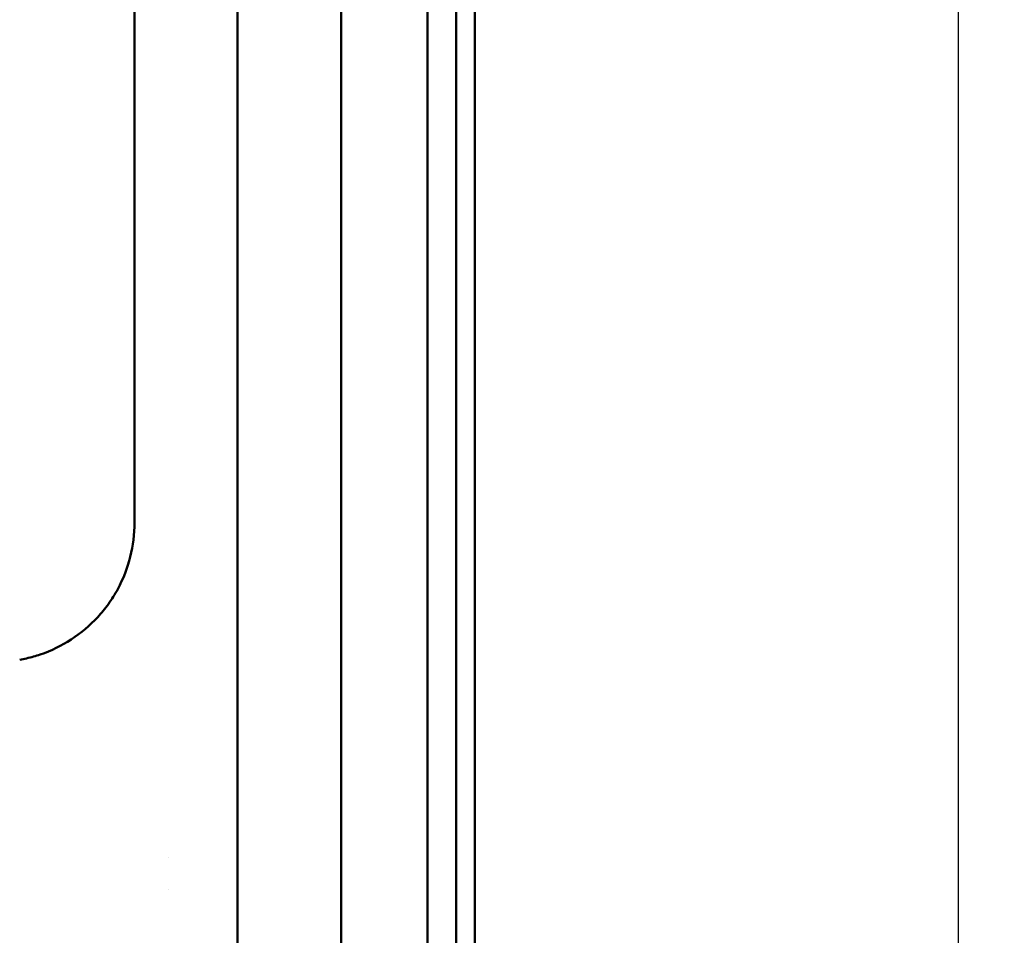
# Model space of a CAD drawing. Header units: millimetres. Extents: x 0 to 4686, y -120 to 1682.
# Tile 41 of 256: x 682 to 768, y 266 to 346. Entities that reach past the tile are written whole.
import ezdxf

# ---------------------------------------------------------------- set-up
doc = ezdxf.new("R2010")
doc.units = ezdxf.units.MM
doc.header["$LTSCALE"] = 2
doc.layers.add('Bemaßung (ISO)', color=7, linetype='Continuous', lineweight=25)
doc.layers.add('Sichtbar (ISO)', color=7, linetype='Continuous', lineweight=50)
doc.styles.add('Notiztext (DIN)', font='isocpeur.ttf')
doc.dimstyles.new('Standard (DIN)', dxfattribs={"dimscale": 2, "dimtxt": 3.5, "dimasz": 2.5, "dimexe": 2, "dimexo": 0.5, "dimgap": 0.5, "dimtad": 1, "dimrnd": 1e-08, "dimtxsty": 'Notiztext (DIN)', "dimcen": 0.09, "dimdle": 10, "dimclrd": 256, "dimclre": 256, "dimclrt": 256, "dimadec": 0, "dimazin": 0, "dimtfac": 1, "dimtmove": 0, "dimatfit": 3, "dimfxl": 1, "dimtolj": 1, "dimtzin": 0, "dimlwd": -1, "dimlwe": -1, "dimarcsym": 0})

# ---------------------------------------------------------------- blocks, each defined once
blk = doc.blocks.new('*D16')
at = {"layer": 'Bemaßung (ISO)', "transparency": 16777216}
for p, q in [((723.111, 634.89), (767.676, 634.89)), ((763.676, 629.89), (763.676, 137.59)), ((721.871, 132.59), (767.676, 132.59))]:
    blk.add_line(p, q, dxfattribs=at)
for points in [[(762.842, 629.89), (764.509, 629.89), (763.676, 634.89)], [(762.842, 137.59), (764.509, 137.59), (763.676, 132.59)]]:
    blk.add_solid(points, dxfattribs=at)
at = {"layer": 'Defpoints', "color": 0, "transparency": 16777216}
for p in [(722.111, 634.89), (720.871, 132.59), (763.676, 132.59)]:
    blk.add_point(p, dxfattribs=at)
at = {"layer": 'Bemaßung (ISO)', "transparency": 16777216, "insert": (754.276, 373.435), "char_height": 7, "attachment_point": 1, "rotation": 90, "style": 'Notiztext (DIN)'}
blk.add_mtext('\\A1;502,3', dxfattribs=at)
blk = doc.blocks.new('*D17')
at = {"layer": 'Bemaßung (ISO)', "transparency": 16777216}
for p, q in [((596.083, 287.968), (596.083, 76.975)), ((721.671, 131.59), (721.671, 76.975)), ((601.083, 80.975), (716.671, 80.975))]:
    blk.add_line(p, q, dxfattribs=at)
for points in [[(601.083, 81.808), (601.083, 80.142), (596.083, 80.975)], [(716.671, 81.808), (716.671, 80.142), (721.671, 80.975)]]:
    blk.add_solid(points, dxfattribs=at)
at = {"layer": 'Defpoints', "color": 0, "transparency": 16777216}
for p in [(596.083, 288.968), (721.671, 132.59), (721.671, 80.975)]:
    blk.add_point(p, dxfattribs=at)
at = {"layer": 'Bemaßung (ISO)', "transparency": 16777216, "insert": (646.822, 90.375), "char_height": 7, "attachment_point": 1, "style": 'Notiztext (DIN)'}
blk.add_mtext('\\A1;125,59', dxfattribs=at)

msp = doc.modelspace()

# ---------------------------------------------------------------- linework, layer by layer
at = {"layer": 'Sichtbar (ISO)'}
for p, q in [((710.0713, 132.9303), (710.0717, 604.4903)), ((701.0713, 499.9903), (701.0713, 264.9903)), ((692.1305, 462.8748), (692.1305, 302.106)), ((717.5713, 132.6775), (717.5715, 382.3029)), ((720.0713, 132.5902), (720.0715, 382.3902)), ((720.0713, 132.5902), (720.0715, 382.3902)), ((721.6713, 132.5902), (721.6715, 382.3902)), ((695.0731, 272.9852), (695.0731, 272.9852)), ((695.0732, 270.1953), (695.0732, 270.1953))]:
    msp.add_line(p, q, dxfattribs=at)
for points, knots in [([(692.1305, 302.106), (692.13, 301.0732), (692.0046, 300.078), (691.7585, 299.105), (691.5123, 298.132), (691.1448, 297.1814), (690.6689, 296.2986), (690.4252, 295.8465), (690.1534, 295.4118), (689.8542, 294.9968), (689.5693, 294.6016), (689.2595, 294.2241), (688.9267, 293.8652), (688.2445, 293.1296), (687.4643, 292.4734), (686.6281, 291.9256), (685.7919, 291.3778), (684.8998, 290.9383), (683.9334, 290.6103)], [0, 0, 0, 0, 0.2, 0.2, 0.2, 0.4, 0.4, 0.4, 0.50244494, 0.50244494, 0.50244494, 0.6, 0.6, 0.6, 0.8, 0.8, 0.8, 1, 1, 1, 1]), ([(683.9334, 290.6103), (683.738, 290.544), (683.3454, 290.4222), (682.7505, 290.2708), (682.3519, 290.1887), (682.1518, 290.1535)], [0, 0, 0, 0, 0.33333333, 0.66666667, 0.99999564, 0.99999564, 0.99999564, 0.99999564])]:
    msp.add_open_spline(points, degree=3, knots=knots, dxfattribs=at)

# ---------------------------------------------------------------- dimensions: what is measured, and where the dimension line sits
at = {"layer": 'Bemaßung (ISO)'}
for base, p1, p2, angle, picture, middle in [((763.6757, 132.5902), (722.1113, 634.8905), (720.8713, 132.5902), 90, '*D16', (763.6757, 383.7604)), ((721.6713, 80.975), (596.0834, 288.9681), (721.6713, 132.5902), 180, '*D17', (658.8972, 80.975))]:
    dim = msp.add_linear_dim(base=base, p1=p1, p2=p2, angle=angle, dimstyle='Standard (DIN)', override={"dimgap": 0.5, "dimdec": 2, "dimtol": 0, "dimlim": 0, "dimtp": 0, "dimtm": 0, "dimtdec": 2, "dimtofl": 0, "dimatfit": 1}, dxfattribs=at)
    dim.commit()
    dim.dimension.update_dxf_attribs({"geometry": picture, "text_midpoint": middle, "dimtype": 160})

doc.saveas('drawing.dxf')
